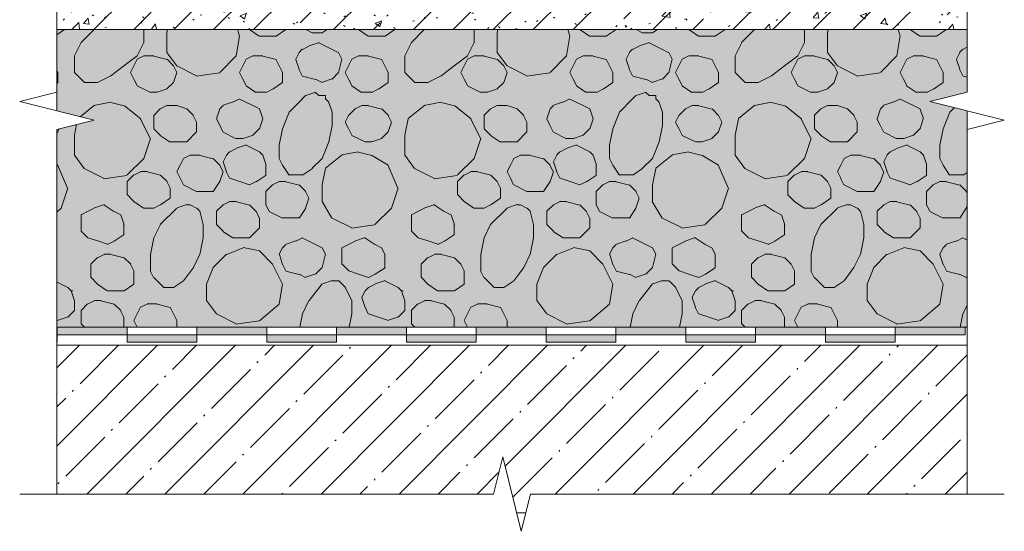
# Model space of a CAD drawing. Header units: millimetres. Extents: x -4558 to 63605, y -10605 to 130388.
# Tile 8 of 66: x 61267 to 61532, y 3262 to 3400. Entities that reach past the tile are written whole.
import ezdxf

# ---------------------------------------------------------------- set-up
doc = ezdxf.new("R2010")
doc.units = ezdxf.units.MM
doc.layers.add('A-DETL', color=7, linetype='Continuous', lineweight=25)
doc.layers.add('A-DETL-GENF', color=7, linetype='Continuous', lineweight=13)

# ---------------------------------------------------------------- blocks, each defined once
blk = doc.blocks.new('Линия разрыва - М 1_5-5804762-Пол_Тип 11')
at = {"layer": 'A-DETL-GENF', "lineweight": 5}
for p, q in [((1041.34, 3467.55), (1041.34, 3475.05)), ((1041.34, 3467.55), (1041.34, 3380.05)), ((1041.34, 3380.05), (1031.34, 3377.55)), ((1031.34, 3377.55), (1051.34, 3372.55)), ((1051.34, 3372.55), (1041.34, 3370.05)), ((1041.34, 3370.05), (1041.34, 3282.55)), ((1041.34, 3282.55), (1041.34, 3275.05))]:
    blk.add_line(p, q, dxfattribs=at)
blk = doc.blocks.new('Линия разрыва - М 1_5-5803947-Пол_Тип 11')
at = {"layer": 'A-DETL-GENF', "lineweight": 5}
for p, q in [((916.34, 3282.05), (913.84, 3272.05)), ((921.34, 3262.05), (916.34, 3282.05)), ((793.84, 3272.05), (786.34, 3272.05)), ((913.84, 3272.05), (793.84, 3272.05)), ((923.84, 3272.05), (921.34, 3262.05)), ((1043.84, 3272.05), (923.84, 3272.05)), ((1043.84, 3272.05), (1051.34, 3272.05))]:
    blk.add_line(p, q, dxfattribs=at)

msp = doc.modelspace()

# ---------------------------------------------------------------- hatches: boundary and pattern name
at = {"layer": 'A-DETL-GENF', "lineweight": 5}
h = msp.add_hatch(dxfattribs=at)
h.set_pattern_fill('FP_9', color=256, style=0, pattern_type=2)
h.set_pattern_definition([(45, (60481.011, 0), (-10.74944, 10.74944), [15.202, -2.534, 0.507, -2.534]), (45, (60481.011, 10.743), (-10.74944, 10.74944), []), (50, (60481.011, 0), (18.17249, -1.59005), [1.9, -20.903]), (355, (60481.011, 0), (-3.51537, 19.05791), [1.52, -16.722]), (100.451, (60482.525, -0.132), (14.65764, 17.4676), [1.615, -17.764]), (46.184, (60481.011, 5.067), (27.04027, -4.19391), [2.85, -31.354]), (96.636, (60483.264, 4.718), (23.6805, 24.6809), [2.422, -26.647]), (351.184, (60481.01, 5.067), (23.68146, 24.68113), [2.28, -25.083]), (21, (60483.545, 3.8), (15.123144, -10.20089), [1.9, -20.903]), (326, (60483.545, 3.8), (6.16484, 18.37271), [1.52, -16.722]), (71.451, (60484.805, 2.95), (21.28832, 8.17134), [1.615, -17.764]), (37.5, (60481.011, 0), (0.308063, 8.434498), [0.478, -16.042, 0.478, -16.498, -16.785]), (37.5, (60481.011, 0), (0.308063, 8.434498), [-33.495, 0.478, -16.308]), (7.5, (60481.011, 0), (6.665607, 9.993532), [0.478, -9.201, 0.478, -15.662, -6.397]), (7.5, (60481.011, 0), (6.665607, 9.993532), [-25.818, 0.478, -5.92]), (327.5, (60475.361, 0), (13.525065, -0.571517), [0.478, -5.856, 0.478, -19.285, -26.223]), (327.5, (60475.361, 0), (13.525065, -0.571517), [-26.097, 0.478, -25.746]), (317.5, (60472.827, 0), (14.7753, 2.536293), [0.478, -7.757, 0.478, -12.647, -18.622]), (317.5, (60472.827, 0), (14.7753, 2.536293), [-21.359, 0.478, -18.145])])
h.paths.add_polyline_path([(61277.354078, 3396.901121), (61522.354078, 3396.901121), (61522.354078, 3446.901121), (61277.354078, 3446.901121), (61277.354078, 3421.485366)])
h.paths.add_polyline_path([(61308.08202, 3420.855374), (61307.407565, 3421.036093), (61306.91383, 3421.529828), (61306.733111, 3422.204283), (61306.91383, 3422.878737), (61307.407565, 3423.372473), (61308.08202, 3423.553192), (61308.756475, 3423.372473), (61309.343483, 3422.653555), (61309.430929, 3422.204283), (61309.25021, 3421.529828), (61308.756475, 3421.036093)])
h.paths.add_polyline_path([(61507.670569, 3421.304646), (61506.996114, 3421.485366), (61506.502379, 3421.979101), (61506.32166, 3422.653555), (61506.502379, 3423.32801), (61506.996114, 3423.821745), (61507.670569, 3424.002465), (61508.345024, 3423.821745), (61508.838759, 3423.32801), (61509.019478, 3422.653555), (61508.838759, 3421.979101), (61508.345024, 3421.485366)])
h.paths.add_polyline_path([(61432.670569, 3421.304646), (61431.996114, 3421.485366), (61431.502379, 3421.979101), (61431.32166, 3422.653555), (61431.502379, 3423.32801), (61431.996114, 3423.821745), (61432.670569, 3424.002465), (61433.345024, 3423.821745), (61433.838759, 3423.32801), (61434.019478, 3422.653555), (61433.838759, 3421.979101), (61433.345024, 3421.485366)])
h.paths.add_polyline_path([(61382.670569, 3421.304646), (61381.996114, 3421.485366), (61381.502379, 3421.979101), (61381.32166, 3422.653555), (61381.502379, 3423.32801), (61381.996114, 3423.821745), (61382.670569, 3424.002465), (61383.345024, 3423.821745), (61383.838759, 3423.32801), (61384.019478, 3422.653555), (61383.838759, 3421.979101), (61383.345024, 3421.485366)])
h.paths.add_polyline_path([(61357.670569, 3421.304646), (61356.996114, 3421.485366), (61356.502379, 3421.979101), (61356.32166, 3422.653555), (61356.502379, 3423.32801), (61356.996114, 3423.821745), (61357.670569, 3424.002465), (61358.345024, 3423.821745), (61358.838759, 3423.32801), (61359.019478, 3422.653555), (61358.838759, 3421.979101), (61358.345024, 3421.485366)])
h.paths.add_polyline_path([(61457.670569, 3421.304646), (61456.996114, 3421.485366), (61456.502379, 3421.979101), (61456.32166, 3422.653555), (61456.502379, 3423.32801), (61456.996114, 3423.821745), (61457.670569, 3424.002465), (61458.345024, 3423.821745), (61458.838759, 3423.32801), (61459.019478, 3422.653555), (61458.838759, 3421.979101), (61458.345024, 3421.485366)])
h.paths.add_polyline_path([(61282.670569, 3421.304646), (61281.996114, 3421.485366), (61281.502379, 3421.979101), (61281.32166, 3422.653555), (61281.502379, 3423.32801), (61281.996114, 3423.821745), (61282.670569, 3424.002465), (61283.345024, 3423.821745), (61283.838759, 3423.32801), (61284.019478, 3422.653555), (61283.838759, 3421.979101), (61283.345024, 3421.485366)])
h.paths.add_polyline_path([(61482.670569, 3421.304646), (61481.996114, 3421.485366), (61481.502379, 3421.979101), (61481.32166, 3422.653555), (61481.502379, 3423.32801), (61481.996114, 3423.821745), (61482.670569, 3424.002465), (61483.345024, 3423.821745), (61483.838759, 3423.32801), (61484.019478, 3422.653555), (61483.838759, 3421.979101), (61483.345024, 3421.485366)])
h.paths.add_polyline_path([(61332.670569, 3421.304646), (61331.996114, 3421.485366), (61331.502379, 3421.979101), (61331.32166, 3422.653555), (61331.502379, 3423.32801), (61331.996114, 3423.821745), (61332.670569, 3424.002465), (61333.345024, 3423.821745), (61333.838759, 3423.32801), (61334.019478, 3422.653555), (61333.838759, 3421.979101), (61333.345024, 3421.485366)])
h.paths.add_polyline_path([(61407.670569, 3421.304646), (61406.996114, 3421.485366), (61406.502379, 3421.979101), (61406.32166, 3422.653555), (61406.502379, 3423.32801), (61406.996114, 3423.821745), (61407.670569, 3424.002465), (61408.345024, 3423.821745), (61408.838759, 3423.32801), (61409.019478, 3422.653555), (61408.838759, 3421.979101), (61408.345024, 3421.485366)])
h = msp.add_hatch(dxfattribs=at)
h.set_pattern_fill('FP_8', color=256, style=0, pattern_type=2)
h.set_pattern_definition([(0, (60481.0112, 0), (8.128, 2.032), [0.335, -5.761, 0.335, -5.761, -32.512]), (0, (60481.0112, 0), (8.128, 2.032), [-12.192, 0.335, -11.857, 0.335, -5.761, -14.224]), (0, (60481.0112, 0), (8.128, 2.032), [-30.48, 0.335, -3.729, 0.335, -9.825]), (120, (60484.0592, 1.016), (-5.8237636, 6.0230545), [0.335, -5.761, 0.335, -5.761, -32.512]), (120, (60484.0592, 1.016), (-5.8237636, 6.0230545), [-12.192, 0.335, -11.857, 0.335, -5.761, -14.224]), (120, (60484.0592, 1.016), (-5.8237636, 6.0230545), [-30.48, 0.335, -3.729, 0.335, -9.825]), (240, (60485.0752, 5.08), (-2.3042364, -8.0550545), [0.335, -5.761, 0.335, -5.761, -32.512]), (240, (60485.0752, 5.08), (-2.3042364, -8.0550545), [-12.192, 0.335, -11.857, 0.335, -5.761, -14.224]), (240, (60485.0752, 5.08), (-2.3042364, -8.0550545), [-30.48, 0.335, -3.729, 0.335, -9.825])])
h.paths.add_polyline_path([(61503.005157, 3316.901121), (61522.354078, 3316.901121), (61522.354078, 3375.054646), (61512.354078, 3377.554646), (61522.354078, 3380.054646), (61522.354078, 3396.901121), (61277.354078, 3396.901121), (61277.437935, 3375.033682), (61287.354078, 3372.554646), (61277.354078, 3370.054646), (61277.437935, 3316.901121), (61484.207888, 3316.901121)])
h = msp.add_hatch(dxfattribs=at)
h.set_pattern_fill('FP_11', color=256, style=0, pattern_type=2)
h.set_pattern_definition([(8.13, (60489.901, 67.564), (533.399795, 88.898633), [6.286, -622.332]), (45, (60496.124, 68.45), (0, 88.9003), [6.286, -119.437]), (71.565, (60500.57, 72.898), (-0.00024, 88.90016), [5.623, -275.504]), (116.565, (60502.347, 78.232), (-88.8997, 88.90033), [5.964, -192.823]), (141.34, (60499.68, 83.566), (-355.59911, 266.701), [5.692, -563.545]), (165.964, (60495.235, 87.122), (-88.90022, 0.00011), [3.665, -362.879]), (191.31, (60491.68, 88.011), (-355.59963, -88.90065), [4.533, -448.77]), (218.66, (60487.234, 87.122), (-88.8999, -88.90065), [5.692, -563.545]), (258.69, (60482.79, 83.566), (9e-05, -88.900425), [4.533, -448.77]), (270, (60481.9, 79.12), (88.9, -88.9), [5.334, -83.566]), (306.87, (60481.9, 73.787), (88.90016, -88.89984), [4.445, -440.055]), (333.435, (60484.567, 70.23), (88.90025, -0.00037), [5.964, -192.823]), (333.435, (60551.242, 56.896), (88.90025, -0.00037), [5.964, -192.823]), (300.964, (60548.575, 61.341), (177.80109, -266.69961), [5.184, -513.188]), (270, (60548.575, 65.79), (88.9, -88.9), [4.445, -84.455]), (258.69, (60549.464, 70.231), (9e-05, -88.900425), [4.533, -448.77]), (218.66, (60553.909, 73.787), (-88.8999, -88.90065), [5.692, -563.545]), (191.31, (60558.354, 74.676), (-355.59963, -88.90065), [4.533, -448.77]), (8.13, (60556.576, 54.229), (533.399795, 88.898633), [6.286, -622.332]), (165.964, (60561.91, 73.787), (-88.90022, 0.00011), [3.665, -362.879]), (149.036, (60566.355, 71.12), (-177.79958, 88.90099), [5.184, -513.188]), (113.199, (60569.022, 64.897), (-88.900978, 177.79904), [6.77, -670.272]), (71.565, (60567.244, 59.563), (-0.00024, 88.90016), [5.623, -275.504]), (45, (60562.8, 55.12), (0, 88.9003), [6.286, -119.437]), (333.435, (60520.127, 31.115), (88.90025, -0.00037), [5.964, -192.823]), (306.87, (60517.46, 34.671), (88.90016, -88.89984), [4.445, -440.055]), (270, (60517.46, 39.12), (88.9, -88.9), [4.445, -84.455]), (248.199, (60519.238, 43.561), (-88.89825, -266.70018), [4.787, -473.954]), (225, (60522.794, 47.12), (7e-15, -88.9003), [5.029, -120.695]), (201.801, (60527.239, 48.895), (-177.80095, -88.898515), [4.787, -473.954]), (8.13, (60525.461, 28.448), (533.399795, 88.898633), [6.286, -622.332]), (168.69, (60531.684, 48.006), (-88.900425, -9e-05), [4.533, -448.77]), (135, (60535.24, 44.45), (-88.9003, 7e-15), [5.029, -120.695]), (116.565, (60537.907, 39.116), (-88.8997, 88.90033), [5.964, -192.823]), (80.538, (60537.018, 33.782), (-0.0005, 88.899574), [5.408, -535.35]), (39.806, (60531.684, 29.337), (88.899437, 88.90013), [6.943, -687.388]), (333.435, (60509.46, 8.89), (88.90025, -0.00037), [5.964, -192.823]), (306.87, (60506.792, 12.446), (88.90016, -88.89984), [4.445, -440.055]), (270, (60506.79, 17.78), (88.9, -88.9), [5.334, -83.566]), (258.69, (60507.681, 22.225), (9e-05, -88.900425), [4.533, -448.77]), (218.66, (60512.126, 25.781), (-88.8999, -88.90065), [5.692, -563.545]), (191.31, (60516.571, 26.67), (-355.59963, -88.90065), [4.533, -448.77]), (8.13, (60514.793, 6.223), (533.399795, 88.898633), [6.286, -622.332]), (165.964, (60520.127, 25.78), (-88.90022, 0.00011), [3.665, -362.879]), (141.34, (60524.572, 22.225), (-355.59911, 266.701), [5.692, -563.545]), (108.435, (60526.35, 16.89), (-88.90064, 177.80025), [5.623, -275.504]), (80.538, (60525.461, 11.557), (-0.0005, 88.899574), [5.408, -535.35]), (45, (60521.016, 7.11), (0, 88.9003), [6.286, -119.437]), (45, (60503.236, 84.455), (0, 88.9003), [2.514, -123.209]), (26.565, (60505.014, 86.233), (88.90033, 88.8997), [1.988, -196.799]), (0, (60506.79, 87.12), (88.9, 88.9), [2.667, -86.233]), (341.565, (60509.46, 87.122), (88.90016, 0.00024), [2.811, -278.315]), (315, (60512.126, 86.23), (88.9003, 0), [2.514, -123.209]), (296.565, (60513.904, 84.455), (88.8997, -88.90033), [1.988, -196.799]), (270, (60514.79, 82.68), (88.9, -88.9), [2.667, -86.233]), (225, (60514.793, 80.01), (7e-15, -88.9003), [3.772, -121.952]), (180, (60510.35, 77.34), (-88.9, -88.9), [2.667, -86.233]), (146.31, (60507.68, 77.343), (-177.79955, 88.89993), [3.205, -317.328]), (135, (60505.014, 79.12), (-88.9003, 7e-15), [2.514, -123.209]), (90, (60503.24, 80.9), (-88.9, 88.9), [1.778, -87.122]), (90, (60503.24, 82.68), (-88.9, 88.9), [1.778, -87.122]), (0, (60510.35, 77.34), (88.9, 88.9), [1.778, -87.122]), (18.435, (60566.355, 29.337), (177.80025, 88.90064), [2.811, -278.315]), (116.565, (60561.02, 31.115), (-88.8997, 88.90033), [1.988, -196.799]), (161.565, (60563.688, 30.226), (-88.90016, -0.00024), [2.811, -278.315]), (161.565, (60566.355, 29.337), (-88.90016, -0.00024), [2.811, -278.315]), (225, (60569.91, 31.115), (7e-15, -88.9003), [1.257, -124.466]), (315, (60569.02, 38.23), (88.9003, 0), [1.257, -124.466]), (333.435, (60565.466, 40.005), (88.90025, -0.00037), [3.976, -194.811]), (18.435, (60562.8, 39.116), (177.80025, 88.90064), [2.811, -278.315]), (26.565, (60561.02, 38.227), (88.90033, 88.8997), [1.988, -196.799]), (45, (60560.13, 37.34), (0, 88.9003), [1.257, -124.466]), (63.435, (60559.243, 35.56), (0.00037, 88.90025), [1.988, -196.799]), (108.435, (60560.132, 32.893), (-88.90064, 177.80025), [2.811, -278.315]), (116.565, (60521.016, 81.788), (-88.8997, 88.90033), [1.988, -196.799]), (71.565, (60520.127, 83.566), (-0.00024, 88.90016), [2.811, -278.315]), (45, (60521.016, 86.23), (0, 88.9003), [1.257, -124.466]), (18.435, (60521.905, 87.122), (177.80025, 88.90064), [2.811, -278.315]), (26.565, (60524.572, 88.01), (88.90033, 88.8997), [1.988, -196.799]), (333.435, (60526.35, 88.9), (88.90025, -0.00037), [3.976, -194.811]), (333.435, (60529.906, 87.122), (88.90025, -0.00037), [1.988, -196.799]), (288.435, (60531.684, 86.233), (88.90064, -177.80025), [2.811, -278.315]), (251.565, (60532.573, 83.566), (0.00024, -88.90016), [2.811, -278.315]), (225, (60531.684, 80.9), (7e-15, -88.9003), [2.514, -123.209]), (180, (60527.24, 78.23), (-88.9, -88.9), [1.778, -87.122]), (153.435, (60525.46, 78.232), (-88.90025, 0.00037), [3.976, -194.811]), (116.565, (60521.905, 80.01), (-88.8997, 88.90033), [1.988, -196.799]), (18.435, (60527.24, 78.232), (177.80025, 88.90064), [2.811, -278.315]), (108.435, (60522.794, 69.342), (-88.90064, 177.80025), [2.811, -278.315]), (63.435, (60521.905, 72.01), (0.00037, 88.90025), [1.988, -196.799]), (45, (60522.794, 73.79), (0, 88.9003), [1.257, -124.466]), (26.565, (60523.683, 74.676), (88.90033, 88.8997), [1.988, -196.799]), (18.435, (60525.46, 75.565), (177.80025, 88.90064), [2.811, -278.315]), (333.435, (60528.13, 76.454), (88.90025, -0.00037), [3.976, -194.811]), (315, (60531.684, 74.676), (88.9003, 0), [1.257, -124.466]), (288.435, (60532.573, 73.787), (88.90064, -177.80025), [2.811, -278.315]), (270, (60533.46, 71.12), (88.9, -88.9), [2.667, -86.233]), (213.69, (60533.462, 68.453), (-88.90024, -88.89948), [3.205, -317.328]), (161.565, (60529.017, 65.786), (-88.90016, -0.00024), [2.811, -278.315]), (161.565, (60526.35, 66.675), (-88.90016, -0.00024), [2.811, -278.315]), (116.565, (60523.683, 67.564), (-88.8997, 88.90033), [1.988, -196.799]), (26.565, (60529.017, 65.786), (88.90033, 88.8997), [1.988, -196.799]), (90, (60533.46, 60.45), (-88.9, 88.9), [1.778, -87.122]), (90, (60533.46, 62.23), (-88.9, 88.9), [1.778, -87.122]), (45, (60533.46, 64.01), (0, 88.9003), [2.514, -123.209]), (26.565, (60535.24, 65.786), (88.90033, 88.8997), [1.988, -196.799]), (0, (60537.02, 66.675), (88.9, 88.9), [1.778, -87.122]), (345.964, (60538.796, 66.675), (88.90022, -0.00011), [3.665, -362.879]), (315, (60542.35, 65.786), (88.9003, 0), [2.514, -123.209]), (296.565, (60544.13, 64.008), (88.8997, -88.90033), [1.988, -196.799]), (251.565, (60545.02, 62.23), (0.00024, -88.90016), [2.811, -278.315]), (236.31, (60544.13, 59.563), (-88.89993, -177.79955), [3.205, -317.328]), (180, (60539.685, 56.9), (-88.9, -88.9), [1.778, -87.122]), (153.435, (60537.907, 56.896), (-88.90025, 0.00037), [3.976, -194.811]), (116.565, (60534.35, 58.674), (-88.8997, 88.90033), [1.988, -196.799]), (0, (60539.685, 56.9), (88.9, 88.9), [2.667, -86.233]), (108.435, (60537.907, 44.45), (-88.90064, 177.80025), [2.811, -278.315]), (63.435, (60537.02, 47.117), (0.00037, 88.90025), [1.988, -196.799]), (45, (60537.91, 48.895), (0, 88.9003), [1.257, -124.466]), (18.435, (60538.796, 49.784), (177.80025, 88.90064), [2.811, -278.315]), (26.565, (60541.463, 50.673), (88.90033, 88.8997), [1.988, -196.799]), (333.435, (60543.24, 51.562), (88.90025, -0.00037), [3.976, -194.811]), (333.435, (60546.797, 49.784), (88.90025, -0.00037), [1.988, -196.799]), (296.565, (60548.575, 48.895), (88.8997, -88.90033), [1.988, -196.799]), (255.964, (60549.464, 47.117), (-0.00011, -88.90022), [3.665, -362.879]), (225, (60548.575, 43.56), (7e-15, -88.9003), [2.514, -123.209]), (153.435, (60544.13, 40.894), (-88.90025, 0.00037), [1.988, -196.799]), (165.964, (60542.352, 41.783), (-88.90022, 0.00011), [3.665, -362.879]), (116.565, (60538.796, 42.672), (-88.8997, 88.90033), [1.988, -196.799]), (18.435, (60544.13, 40.894), (177.80025, 88.90064), [2.811, -278.315]), (90, (60553.91, 44.45), (-88.9, 88.9), [2.667, -86.233]), (90, (60553.91, 47.12), (-88.9, 88.9), [1.778, -87.122]), (26.565, (60553.91, 48.895), (88.90033, 88.8997), [1.988, -196.799]), (26.565, (60555.687, 49.784), (88.90033, 88.8997), [1.988, -196.799]), (18.435, (60557.465, 50.673), (177.80025, 88.90064), [2.811, -278.315]), (326.31, (60560.132, 51.562), (177.79955, -88.89993), [3.205, -317.328]), (333.435, (60562.8, 49.784), (88.90025, -0.00037), [1.988, -196.799]), (296.565, (60564.577, 48.895), (88.8997, -88.90033), [1.988, -196.799]), (270, (60565.47, 47.12), (88.9, -88.9), [3.556, -85.344]), (213.69, (60565.466, 43.56), (-88.90024, -88.89948), [3.205, -317.328]), (161.565, (60561.02, 40.894), (-88.90016, -0.00024), [2.811, -278.315]), (161.565, (60558.354, 41.783), (-88.90016, -0.00024), [2.811, -278.315]), (135, (60555.69, 42.67), (-88.9003, 7e-15), [2.514, -123.209]), (26.565, (60561.02, 40.894), (88.90033, 88.8997), [1.988, -196.799]), (116.565, (60555.687, 80.9), (-88.8997, 88.90033), [1.988, -196.799]), (63.435, (60554.8, 82.677), (0.00037, 88.90025), [1.988, -196.799]), (45, (60555.69, 84.455), (0, 88.9003), [2.514, -123.209]), (26.565, (60557.465, 86.233), (88.90033, 88.8997), [1.988, -196.799]), (0, (60559.24, 87.12), (88.9, 88.9), [1.778, -87.122]), (345.964, (60561.021, 87.122), (88.90022, -0.00011), [3.665, -362.879]), (315, (60564.58, 86.23), (88.9003, 0), [2.514, -123.209]), (296.565, (60566.355, 84.455), (88.8997, -88.90033), [1.988, -196.799]), (251.565, (60567.244, 82.677), (0.00024, -88.90016), [2.811, -278.315]), (225, (60566.355, 80.01), (7e-15, -88.9003), [2.514, -123.209]), (180, (60561.91, 77.34), (-88.9, -88.9), [1.778, -87.122]), (153.435, (60560.132, 77.343), (-88.90025, 0.00037), [3.976, -194.811]), (116.565, (60556.576, 79.12), (-88.8997, 88.90033), [1.988, -196.799]), (18.435, (60561.91, 77.343), (177.80025, 88.90064), [2.811, -278.315]), (116.565, (60510.35, 67.564), (-88.8997, 88.90033), [1.988, -196.799]), (63.435, (60509.46, 69.342), (0.00037, 88.90025), [1.988, -196.799]), (63.435, (60510.35, 71.12), (0.00037, 88.90025), [1.988, -196.799]), (26.565, (60511.237, 72.898), (88.90033, 88.8997), [1.988, -196.799]), (0, (60513.015, 73.79), (88.9, 88.9), [2.667, -86.233]), (345.964, (60515.682, 73.787), (88.90022, -0.00011), [3.665, -362.879]), (315, (60519.24, 72.9), (88.9003, 0), [2.514, -123.209]), (296.565, (60521.016, 71.12), (88.8997, -88.90033), [1.988, -196.799]), (251.565, (60521.905, 69.342), (0.00024, -88.90016), [2.811, -278.315]), (236.31, (60521.016, 66.675), (-88.89993, -177.79955), [3.205, -317.328]), (180, (60516.57, 64.01), (-88.9, -88.9), [1.778, -87.122]), (153.435, (60514.793, 64.008), (-88.90025, 0.00037), [3.976, -194.811]), (116.565, (60511.237, 65.786), (-88.8997, 88.90033), [1.988, -196.799]), (0, (60516.57, 64.01), (88.9, 88.9), [2.667, -86.233]), (90, (60520.13, 55.12), (-88.9, 88.9), [1.778, -87.122]), (90, (60520.13, 56.9), (-88.9, 88.9), [1.778, -87.122]), (45, (60520.13, 58.674), (0, 88.9003), [2.514, -123.209]), (26.565, (60521.905, 60.452), (88.90033, 88.8997), [1.988, -196.799]), (0, (60523.68, 61.34), (88.9, 88.9), [1.778, -87.122]), (345.964, (60525.461, 61.34), (88.90022, -0.00011), [3.665, -362.879]), (315, (60529.02, 60.45), (88.9003, 0), [2.514, -123.209]), (296.565, (60530.795, 58.674), (88.8997, -88.90033), [1.988, -196.799]), (270, (60531.68, 56.9), (88.9, -88.9), [2.667, -86.233]), (225, (60531.684, 54.23), (7e-15, -88.9003), [3.772, -121.952]), (180, (60527.24, 51.56), (-88.9, -88.9), [2.667, -86.233]), (146.31, (60524.572, 51.562), (-177.79955, 88.89993), [3.205, -317.328]), (135, (60521.905, 53.34), (-88.9003, 7e-15), [2.514, -123.209]), (0, (60527.24, 51.56), (88.9, 88.9), [1.778, -87.122]), (90, (60496.12, 63.12), (-88.9, 88.9), [1.778, -87.122]), (90, (60496.12, 64.9), (-88.9, 88.9), [1.778, -87.122]), (45, (60496.124, 66.675), (0, 88.9003), [2.514, -123.209]), (26.565, (60497.902, 68.453), (88.90033, 88.8997), [1.988, -196.799]), (0, (60499.68, 69.34), (88.9, 88.9), [1.778, -87.122]), (345.964, (60501.458, 69.342), (88.90022, -0.00011), [3.665, -362.879]), (315, (60505.014, 68.45), (88.9003, 0), [2.514, -123.209]), (296.565, (60506.792, 66.675), (88.8997, -88.90033), [1.988, -196.799]), (270, (60507.68, 64.9), (88.9, -88.9), [2.667, -86.233]), (213.69, (60507.68, 62.23), (-88.90024, -88.89948), [3.205, -317.328]), (180, (60503.24, 59.56), (-88.9, -88.9), [2.667, -86.233]), (146.31, (60500.57, 59.563), (-177.79955, 88.89993), [3.205, -317.328]), (135, (60497.9, 61.34), (-88.9003, 7e-15), [2.514, -123.209]), (26.565, (60503.236, 59.563), (88.90033, 88.8997), [1.988, -196.799]), (90, (60483.68, 53.34), (-88.9, 88.9), [2.667, -86.233]), (90, (60483.68, 56.01), (-88.9, 88.9), [1.778, -87.122]), (26.565, (60483.68, 57.785), (88.90033, 88.8997), [1.988, -196.799]), (26.565, (60485.456, 58.674), (88.90033, 88.8997), [1.988, -196.799]), (18.435, (60487.234, 59.563), (177.80025, 88.90064), [2.811, -278.315]), (326.31, (60489.9, 60.452), (177.79955, -88.89993), [3.205, -317.328]), (333.435, (60492.57, 58.674), (88.90025, -0.00037), [1.988, -196.799]), (288.435, (60494.346, 57.785), (88.90064, -177.80025), [2.811, -278.315]), (270, (60495.235, 55.12), (88.9, -88.9), [2.667, -86.233]), (213.69, (60495.235, 52.45), (-88.90024, -88.89948), [3.205, -317.328]), (161.565, (60490.79, 49.784), (-88.90016, -0.00024), [2.811, -278.315]), (161.565, (60488.123, 50.673), (-88.90016, -0.00024), [2.811, -278.315]), (135, (60485.456, 51.56), (-88.9003, 7e-15), [2.514, -123.209]), (26.565, (60490.79, 49.784), (88.90033, 88.8997), [1.988, -196.799]), (90, (60486.345, 40.89), (-88.9, 88.9), [1.778, -87.122]), (90, (60486.345, 42.67), (-88.9, 88.9), [1.778, -87.122]), (45, (60486.345, 44.45), (0, 88.9003), [2.514, -123.209]), (26.565, (60488.123, 46.228), (88.90033, 88.8997), [1.988, -196.799]), (0, (60489.9, 47.12), (88.9, 88.9), [1.778, -87.122]), (345.964, (60491.68, 47.117), (88.90022, -0.00011), [3.665, -362.879]), (315, (60495.235, 46.23), (88.9003, 0), [2.514, -123.209]), (296.565, (60497.013, 44.45), (88.8997, -88.90033), [1.988, -196.799]), (270, (60497.9, 42.67), (88.9, -88.9), [3.556, -85.344]), (213.69, (60497.902, 39.116), (-88.90024, -88.89948), [3.205, -317.328]), (180, (60493.46, 37.34), (-88.9, -88.9), [2.667, -86.233]), (146.31, (60490.79, 37.338), (-177.79955, 88.89993), [3.205, -317.328]), (135, (60488.123, 39.116), (-88.9003, 7e-15), [2.514, -123.209]), (0, (60493.46, 37.34), (88.9, 88.9), [1.778, -87.122]), (90, (60483.68, 28.45), (-88.9, 88.9), [1.778, -87.122]), (90, (60483.68, 30.23), (-88.9, 88.9), [1.778, -87.122]), (45, (60483.68, 32.004), (0, 88.9003), [2.514, -123.209]), (26.565, (60485.456, 33.782), (88.90033, 88.8997), [1.988, -196.799]), (0, (60487.23, 34.67), (88.9, 88.9), [1.778, -87.122]), (345.964, (60489.012, 34.67), (88.90022, -0.00011), [3.665, -362.879]), (315, (60492.57, 33.78), (88.9003, 0), [2.514, -123.209]), (296.565, (60494.346, 32.004), (88.8997, -88.90033), [1.988, -196.799]), (270, (60495.235, 30.23), (88.9, -88.9), [2.667, -86.233]), (225, (60495.235, 27.56), (7e-15, -88.9003), [3.772, -121.952]), (180, (60490.79, 24.89), (-88.9, -88.9), [2.667, -86.233]), (146.31, (60488.123, 24.892), (-177.79955, 88.89993), [3.205, -317.328]), (135, (60485.456, 26.67), (-88.9003, 7e-15), [2.514, -123.209]), (0, (60490.79, 24.89), (88.9, 88.9), [1.778, -87.122]), (116.565, (60498.79, 27.56), (-88.8997, 88.90033), [1.988, -196.799]), (63.435, (60497.902, 29.337), (0.00037, 88.90025), [1.988, -196.799]), (63.435, (60498.79, 31.115), (0.00037, 88.90025), [1.988, -196.799]), (26.565, (60499.68, 32.893), (88.90033, 88.8997), [1.988, -196.799]), (0, (60501.46, 33.78), (88.9, 88.9), [2.667, -86.233]), (345.964, (60504.125, 33.782), (88.90022, -0.00011), [3.665, -362.879]), (296.565, (60507.68, 32.893), (88.8997, -88.90033), [1.988, -196.799]), (296.565, (60508.57, 31.115), (88.8997, -88.90033), [1.988, -196.799]), (270, (60509.46, 29.34), (88.9, -88.9), [2.667, -86.233]), (225, (60509.46, 26.67), (7e-15, -88.9003), [3.772, -121.952]), (180, (60505.01, 24), (-88.9, -88.9), [2.667, -86.233]), (146.31, (60502.347, 24.003), (-177.79955, 88.89993), [3.205, -317.328]), (116.565, (60499.68, 25.78), (-88.8997, 88.90033), [1.988, -196.799]), (0, (60505.01, 24), (88.9, 88.9), [1.778, -87.122]), (116.565, (60497.902, 5.334), (-88.89972, 88.90033), [1.988, -196.799]), (63.435, (60497.013, 7.112), (0.00037, 88.90025), [1.988, -196.799]), (63.435, (60497.902, 8.89), (0.00037, 88.90025), [1.988, -196.799]), (26.565, (60498.79, 10.668), (88.90033, 88.89972), [1.988, -196.799]), (0, (60500.57, 11.56), (88.9, 88.9), [2.667, -86.233]), (345.964, (60503.236, 11.557), (88.90022, -0.00011), [3.665, -362.879]), (315, (60506.79, 10.67), (88.9003, 0), [2.514, -123.209]), (296.565, (60508.57, 8.89), (88.89972, -88.90033), [1.988, -196.799]), (251.565, (60509.46, 7.112), (0.00024, -88.90016), [2.811, -278.315]), (225, (60508.57, 4.445), (7e-15, -88.9003), [2.514, -123.209]), (180, (60504.125, 1.78), (-88.9, -88.9), [1.778, -87.122]), (153.435, (60502.347, 1.778), (-88.90025, 0.00037), [3.976, -194.811]), (116.565, (60498.79, 3.556), (-88.89972, 88.90033), [1.988, -196.799]), (18.435, (60504.125, 1.778), (177.80025, 88.90064), [2.811, -278.315]), (116.565, (60527.24, 5.334), (-88.89972, 88.90033), [1.988, -196.799]), (63.435, (60526.35, 7.112), (0.00037, 88.90025), [1.988, -196.799]), (63.435, (60527.24, 8.89), (0.00037, 88.90025), [1.988, -196.799]), (26.565, (60528.13, 10.668), (88.90033, 88.8997), [1.988, -196.799]), (0, (60529.91, 11.56), (88.9, 88.9), [2.667, -86.233]), (345.964, (60532.573, 11.557), (88.90022, -0.00011), [3.665, -362.879]), (296.565, (60536.13, 10.668), (88.8997, -88.90033), [1.988, -196.799]), (296.565, (60537.02, 8.89), (88.8997, -88.90033), [1.988, -196.799]), (270, (60537.91, 7.11), (88.9, -88.9), [2.667, -86.233]), (213.69, (60537.907, 4.445), (-88.90024, -88.89948), [3.205, -317.328]), (180, (60533.46, 1.78), (-88.9, -88.9), [2.667, -86.233]), (146.31, (60530.795, 1.778), (-177.79955, 88.89993), [3.205, -317.328]), (116.565, (60528.13, 3.556), (-88.89972, 88.90033), [1.988, -196.799]), (26.565, (60533.462, 1.778), (88.90033, 88.89972), [1.988, -196.799]), (90, (60527.24, 20.45), (-88.9, 88.9), [1.778, -87.122]), (90, (60527.24, 22.225), (-88.9, 88.9), [1.778, -87.122]), (45, (60527.24, 24), (0, 88.9003), [2.514, -123.209]), (26.565, (60529.017, 25.78), (88.90033, 88.8997), [1.988, -196.799]), (0, (60530.795, 26.67), (88.9, 88.9), [2.667, -86.233]), (341.565, (60533.462, 26.67), (88.90016, 0.00024), [2.811, -278.315]), (315, (60536.13, 25.78), (88.9003, 0), [2.514, -123.209]), (296.565, (60537.907, 24.003), (88.8997, -88.90033), [1.988, -196.799]), (270, (60538.8, 22.225), (88.9, -88.9), [3.556, -85.344]), (213.69, (60538.796, 18.67), (-88.90024, -88.89948), [3.205, -317.328]), (180, (60534.35, 16.89), (-88.9, -88.9), [2.667, -86.233]), (146.31, (60531.684, 16.89), (-177.79955, 88.89993), [3.205, -317.328]), (135, (60529.02, 18.67), (-88.9003, 7e-15), [2.514, -123.209]), (0, (60534.35, 16.89), (88.9, 88.9), [1.778, -87.122]), (108.435, (60542.352, 8), (-88.90064, 177.80025), [2.811, -278.315]), (63.435, (60541.463, 10.668), (0.00037, 88.90025), [1.988, -196.799]), (45, (60542.35, 12.446), (0, 88.9003), [1.257, -124.466]), (26.565, (60543.24, 13.335), (88.90033, 88.8997), [1.988, -196.799]), (18.435, (60545.02, 14.224), (177.80025, 88.90064), [2.811, -278.315]), (333.435, (60547.686, 15.113), (88.90025, -0.00037), [3.976, -194.811]), (333.435, (60551.242, 13.335), (88.90025, -0.00037), [1.988, -196.799]), (296.565, (60553.02, 12.446), (88.8997, -88.90033), [1.988, -196.799]), (255.964, (60553.91, 10.668), (-0.00011, -88.90022), [3.665, -362.879]), (225, (60553.02, 7.11), (7e-15, -88.9003), [2.514, -123.209]), (153.435, (60548.575, 4.445), (-88.90025, 0.00037), [1.988, -196.799]), (165.964, (60546.797, 5.334), (-88.90022, 0.00011), [3.665, -362.879]), (116.565, (60543.24, 6.223), (-88.8997, 88.90033), [1.988, -196.799]), (18.435, (60548.575, 4.445), (177.80025, 88.90064), [2.811, -278.315]), (116.565, (60555.687, 5.334), (-88.8997, 88.90033), [1.988, -196.799]), (63.435, (60554.8, 7.112), (0.00037, 88.90025), [1.988, -196.799]), (63.435, (60555.687, 8.89), (0.00037, 88.90025), [1.988, -196.799]), (26.565, (60556.576, 10.668), (88.90033, 88.8997), [1.988, -196.799]), (0, (60558.35, 11.56), (88.9, 88.9), [2.667, -86.233]), (345.964, (60561.021, 11.557), (88.90022, -0.00011), [3.665, -362.879]), (296.565, (60564.577, 10.668), (88.8997, -88.90033), [1.988, -196.799]), (296.565, (60565.466, 8.89), (88.8997, -88.90033), [1.988, -196.799]), (270, (60566.355, 7.11), (88.9, -88.9), [2.667, -86.233]), (213.69, (60566.355, 4.445), (-88.90024, -88.89948), [3.205, -317.328]), (180, (60561.91, 1.78), (-88.9, -88.9), [2.667, -86.233]), (146.31, (60559.243, 1.778), (-177.79955, 88.89993), [3.205, -317.328]), (116.565, (60556.576, 3.556), (-88.8997, 88.90033), [1.988, -196.799]), (26.565, (60561.91, 1.778), (88.90033, 88.8997), [1.988, -196.799]), (116.565, (60557.465, 20.447), (-88.8997, 88.90033), [1.988, -196.799]), (63.435, (60556.576, 22.225), (0.00037, 88.90025), [1.988, -196.799]), (63.435, (60557.465, 24.003), (0.00037, 88.90025), [1.988, -196.799]), (26.565, (60558.354, 25.78), (88.90033, 88.8997), [1.988, -196.799]), (0, (60560.13, 26.67), (88.9, 88.9), [2.667, -86.233]), (345.964, (60562.8, 26.67), (88.90022, -0.00011), [3.665, -362.879]), (296.565, (60566.355, 25.78), (88.8997, -88.90033), [1.988, -196.799]), (296.565, (60567.244, 24.003), (88.8997, -88.90033), [1.988, -196.799]), (270, (60568.13, 22.225), (88.9, -88.9), [3.556, -85.344]), (213.69, (60568.133, 18.67), (-88.90024, -88.89948), [3.205, -317.328]), (180, (60563.69, 16.89), (-88.9, -88.9), [2.667, -86.233]), (146.31, (60561.02, 16.89), (-177.79955, 88.89993), [3.205, -317.328]), (116.565, (60558.354, 18.67), (-88.8997, 88.90033), [1.988, -196.799]), (0, (60563.69, 16.89), (88.9, 88.9), [1.778, -87.122]), (0, (60481.01, 37.34), (88.9, 88.9), [0.469, -88.431]), (288.435, (60481.01, 37.338), (88.90064, -177.80025), [2.811, -278.315]), (270, (60481.9, 34.67), (88.9, -88.9), [2.667, -86.233]), (225, (60481.9, 32.004), (7e-15, -88.9003), [1.257, -124.466]), (180, (60513.015, 60.45), (-88.9, -88.9), [0.889, -88.011]), (198.435, (60512.126, 60.452), (-177.80025, -88.90064), [2.811, -278.315]), (225, (60509.46, 59.56), (7e-15, -88.9003), [6.286, -119.437]), (243.435, (60505.014, 55.118), (-0.00037, -88.90025), [3.976, -194.811]), (258.69, (60503.236, 51.562), (9e-05, -88.900425), [4.533, -448.77]), (270, (60502.35, 47.12), (88.9, -88.9), [4.445, -84.455]), (296.565, (60502.347, 42.672), (88.8997, -88.90033), [1.988, -196.799]), (315, (60503.236, 40.894), (88.9003, 0), [2.514, -123.209]), (315, (60505.014, 39.116), (88.9003, 0), [1.257, -124.466]), (0, (60505.9, 38.23), (88.9, 88.9), [2.667, -86.233]), (33.69, (60508.57, 38.227), (88.90024, 88.89948), [3.205, -317.328]), (53.13, (60511.237, 40.005), (177.80048, 266.69968), [4.445, -440.055]), (63.435, (60513.904, 43.56), (0.00037, 88.90025), [3.976, -194.811]), (78.69, (60515.682, 47.117), (-9e-05, 88.900425), [4.533, -448.77]), (90, (60516.57, 51.56), (-88.9, 88.9), [3.556, -85.344]), (104.036, (60516.571, 55.118), (-88.89836, 266.70007), [3.665, -362.879]), (135, (60515.68, 58.674), (-88.9003, 7e-15), [1.257, -124.466]), (153.435, (60514.793, 59.563), (-88.90025, 0.00037), [1.988, -196.799]), (180, (60553.02, 40.005), (-88.9, -88.9), [1.778, -87.122]), (198.435, (60551.242, 40.005), (-177.80025, -88.90064), [2.811, -278.315]), (231.34, (60548.575, 39.116), (-266.701, -355.59911), [5.692, -563.545]), (243.435, (60545.02, 34.67), (-0.00037, -88.90025), [3.976, -194.811]), (258.69, (60543.241, 31.115), (9e-05, -88.900425), [4.533, -448.77]), (270, (60542.35, 26.67), (88.9, -88.9), [4.445, -84.455]), (270, (60542.35, 22.225), (88.9, -88.9), [1.778, -87.122]), (315, (60542.35, 20.45), (88.9003, 0), [2.514, -123.209]), (333.435, (60544.13, 18.67), (88.90025, -0.00037), [1.988, -196.799]), (0, (60545.91, 17.78), (88.9, 88.9), [2.667, -86.233]), (33.69, (60548.575, 17.78), (88.90024, 88.89948), [3.205, -317.328]), (53.13, (60551.242, 19.558), (177.80048, 266.69968), [4.445, -440.055]), (63.435, (60553.91, 23.114), (0.00037, 88.90025), [3.976, -194.811]), (78.69, (60555.687, 26.67), (-9e-05, 88.900425), [4.533, -448.77]), (90, (60556.58, 31.115), (-88.9, 88.9), [3.556, -85.344]), (116.565, (60556.576, 34.67), (-88.8997, 88.90033), [3.976, -194.811]), (135, (60554.8, 38.23), (-88.9003, 7e-15), [1.257, -124.466]), (135, (60553.91, 39.116), (-88.9003, 7e-15), [1.257, -124.466]), (225, (60543.24, 88.9), (7e-15, -88.9003), [5.029, -120.695]), (248.199, (60539.685, 85.344), (-88.89825, -266.70018), [4.787, -473.954]), (258.69, (60537.907, 80.899), (9e-05, -88.900425), [4.533, -448.77]), (270, (60537.02, 76.45), (88.9, -88.9), [3.556, -85.344]), (296.565, (60537.02, 72.898), (88.8997, -88.90033), [1.988, -196.799]), (303.69, (60537.907, 71.12), (88.89948, -88.90024), [3.205, -317.328]), (0, (60539.685, 68.45), (88.9, 88.9), [0.889, -88.011]), (0, (60540.57, 68.45), (88.9, 88.9), [2.667, -86.233]), (33.69, (60543.24, 68.453), (88.90024, 88.89948), [3.205, -317.328]), (45, (60545.91, 70.23), (0, 88.9003), [3.772, -121.952]), (68.199, (60548.575, 72.898), (88.89825, 266.70018), [4.787, -473.954]), (78.69, (60550.353, 77.343), (-9e-05, 88.900425), [4.533, -448.77]), (90, (60551.24, 81.79), (-88.9, 88.9), [3.556, -85.344]), (108.435, (60551.242, 85.344), (-88.90064, 177.80025), [2.811, -278.315]), (135, (60550.353, 88.01), (-88.9003, 7e-15), [1.257, -124.466]), (135, (60499.68, 21.336), (-88.9003, 7e-15), [1.257, -124.466]), (161.565, (60498.79, 22.225), (-88.90016, -0.00024), [2.811, -278.315]), (198.435, (60496.124, 23.114), (-177.80025, -88.90064), [5.623, -275.504]), (216.87, (60490.79, 21.336), (-88.89984, -88.90016), [4.445, -440.055]), (225, (60487.234, 18.67), (7e-15, -88.9003), [5.029, -120.695]), (243.435, (60483.68, 15.113), (-0.00037, -88.90025), [3.976, -194.811]), (270, (60481.9, 11.56), (88.9, -88.9), [1.778, -87.122]), (270, (60481.9, 9.78), (88.9, -88.9), [2.667, -86.233]), (315, (60481.9, 7.11), (88.9003, 0), [1.257, -124.466]), (315, (60482.79, 6.22), (88.9003, 0), [2.514, -123.209]), (0, (60484.57, 4.445), (88.9, 88.9), [3.556, -85.344]), (26.565, (60488.123, 4.445), (88.90033, 88.89972), [3.976, -194.811]), (36.87, (60491.68, 6.223), (88.89984, 88.90016), [4.445, -440.055]), (36.87, (60495.235, 8.89), (88.89984, 88.90016), [4.445, -440.055]), (63.435, (60498.79, 11.557), (0.00037, 88.90025), [3.976, -194.811]), (90, (60500.57, 15.11), (-88.9, 88.9), [3.556, -85.344]), (90, (60500.57, 18.67), (-88.9, 88.9), [1.778, -87.122]), (135, (60500.57, 20.45), (-88.9003, 7e-15), [1.257, -124.466]), (180, (60549.46, 0.89), (-88.9, -88.9), [1.778, -87.122]), (90, (60549.46, 0), (-88.9, 88.9), [0.889, -88.011]), (198.435, (60546.797, 1.778), (-177.80025, -88.90064), [2.811, -278.315]), (135, (60547.686, 0.89), (-88.9003, 7e-15), [1.257, -124.466]), (225, (60544.13, 0.89), (7e-15, -88.9003), [1.257, -124.466])])
h.paths.add_polyline_path([(61503.005157, 3316.901121), (61522.354078, 3316.901121), (61522.354078, 3375.054646), (61512.354078, 3377.554646), (61522.354078, 3380.054646), (61522.354078, 3396.901121), (61277.354078, 3396.901121), (61277.437935, 3375.033682), (61287.354078, 3372.554646), (61277.354078, 3370.054646), (61277.437935, 3316.901121), (61484.207888, 3316.901121)])
at = {"layer": 'A-DETL-GENF', "true_color": 0x808080}
h = msp.add_hatch(color=8, dxfattribs=at)
h.paths.add_polyline_path([(61404.432348, 3314.901121), (61409.018814, 3314.901121), (61409.018814, 3316.901121), (61390.221546, 3316.901121), (61390.221546, 3314.901121)])
h.paths.add_polyline_path([(61521.802425, 3314.901121), (61521.802425, 3316.901121), (61503.005157, 3316.901121), (61503.005157, 3314.901121)])
h.paths.add_polyline_path([(61296.235203, 3314.901121), (61296.235203, 3316.901121), (61277.437935, 3316.901121), (61277.437935, 3314.901121)])
h.paths.add_polyline_path([(61315.032472, 3314.901121), (61333.82974, 3314.901121), (61333.82974, 3316.901121), (61315.032472, 3316.901121)])
h.paths.add_polyline_path([(61484.207888, 3314.901121), (61484.207888, 3316.901121), (61465.41062, 3316.901121), (61465.41062, 3314.901121)])
h.paths.add_polyline_path([(61352.627009, 3314.901121), (61371.424277, 3314.901121), (61371.424277, 3316.901121), (61352.627009, 3316.901121)])
h.paths.add_polyline_path([(61446.613351, 3314.901121), (61446.613351, 3316.901121), (61427.816083, 3316.901121), (61427.816083, 3314.901121)])
h = msp.add_hatch(color=8, dxfattribs=at)
h.paths.add_polyline_path([(61409.018814, 3312.901121), (61427.816083, 3312.901121), (61427.816083, 3314.901121), (61409.018814, 3314.901121)])
h.paths.add_polyline_path([(61296.235203, 3312.901121), (61315.032472, 3312.901121), (61315.032472, 3314.901121), (61296.235203, 3314.901121)])
h.paths.add_polyline_path([(61503.005157, 3312.901121), (61503.005157, 3314.901121), (61484.207888, 3314.901121), (61484.207888, 3312.901121)])
h.paths.add_polyline_path([(61333.82974, 3312.901121), (61352.627009, 3312.901121), (61352.627009, 3314.901121), (61333.82974, 3314.901121)])
h.paths.add_polyline_path([(61465.41062, 3312.901121), (61465.41062, 3314.901121), (61446.613351, 3314.901121), (61446.613351, 3312.901121)])
h.paths.add_polyline_path([(61371.424277, 3312.901121), (61390.221546, 3312.901121), (61390.221546, 3314.901121), (61371.424277, 3314.901121)])
at = {"layer": 'A-DETL-GENF', "lineweight": 5}
h = msp.add_hatch(dxfattribs=at)
h.set_pattern_fill('FP_7', color=256, style=0, pattern_type=2)
h.set_pattern_definition([(45, (60481.011, 0), (-10.500536, 10.500536), [14.85, -2.475, 0.495, -2.475]), (45, (60481.011, 10.494), (-10.500536, 10.500536), [])])
h.paths.add_polyline_path([(61402.354078, 3267.054646), (61403.604078, 3267.054646), (61404.854078, 3272.054646), (61522.354078, 3272.054646), (61522.354078, 3312.054646), (61277.354078, 3312.054646), (61277.354078, 3272.054646), (61394.854078, 3272.054646), (61397.354078, 3282.054646), (61401.104078, 3267.054646)])

# ---------------------------------------------------------------- linework, layer by layer
at = {"layer": 'A-DETL', "lineweight": 5}
for p, q in [((61522.354078, 3396.901121), (61277.354078, 3396.901121)), ((61277.354078, 3380.054646), (61277.354078, 3375.054646)), ((61522.354078, 3370.054646), (61522.354078, 3375.054646)), ((61296.235203, 3316.901121), (61277.437935, 3316.901121)), ((61277.437935, 3316.901121), (61277.437935, 3314.901121)), ((61296.235203, 3316.901121), (61315.032472, 3316.901121)), ((61296.235203, 3314.901121), (61296.235203, 3316.901121)), ((61333.82974, 3316.901121), (61315.032472, 3316.901121)), ((61315.032472, 3316.901121), (61315.032472, 3314.901121)), ((61333.82974, 3316.901121), (61352.627009, 3316.901121)), ((61333.82974, 3314.901121), (61333.82974, 3316.901121)), ((61371.424277, 3316.901121), (61352.627009, 3316.901121)), ((61352.627009, 3316.901121), (61352.627009, 3314.901121)), ((61371.424277, 3316.901121), (61390.221546, 3316.901121)), ((61371.424277, 3314.901121), (61371.424277, 3316.901121)), ((61409.018814, 3316.901121), (61390.221546, 3316.901121)), ((61390.221546, 3316.901121), (61390.221546, 3314.901121)), ((61409.018814, 3316.901121), (61427.816083, 3316.901121)), ((61409.018814, 3314.901121), (61409.018814, 3316.901121)), ((61446.613351, 3316.901121), (61427.816083, 3316.901121)), ((61427.816083, 3316.901121), (61427.816083, 3314.901121)), ((61446.613351, 3316.901121), (61465.41062, 3316.901121)), ((61446.613351, 3314.901121), (61446.613351, 3316.901121)), ((61484.207888, 3316.901121), (61465.41062, 3316.901121)), ((61465.41062, 3316.901121), (61465.41062, 3314.901121)), ((61484.207888, 3316.901121), (61503.005157, 3316.901121)), ((61484.207888, 3314.901121), (61484.207888, 3316.901121)), ((61521.802425, 3316.901121), (61503.005157, 3316.901121)), ((61503.005157, 3316.901121), (61503.005157, 3314.901121)), ((61521.802425, 3316.901121), (61522.354078, 3316.901121)), ((61521.802425, 3314.901121), (61521.802425, 3316.901121)), ((61277.437935, 3314.901121), (61296.235203, 3314.901121)), ((61277.437935, 3312.901121), (61277.437935, 3314.901121)), ((61315.032472, 3314.901121), (61296.235203, 3314.901121)), ((61296.235203, 3314.901121), (61296.235203, 3312.901121)), ((61296.235203, 3312.901121), (61315.032472, 3312.901121)), ((61315.032472, 3314.901121), (61333.82974, 3314.901121)), ((61315.032472, 3312.901121), (61315.032472, 3314.901121)), ((61352.627009, 3314.901121), (61333.82974, 3314.901121)), ((61333.82974, 3314.901121), (61333.82974, 3312.901121)), ((61333.82974, 3312.901121), (61352.627009, 3312.901121)), ((61352.627009, 3314.901121), (61371.424277, 3314.901121)), ((61352.627009, 3312.901121), (61352.627009, 3314.901121)), ((61390.221546, 3314.901121), (61371.424277, 3314.901121)), ((61371.424277, 3314.901121), (61371.424277, 3312.901121)), ((61371.424277, 3312.901121), (61390.221546, 3312.901121)), ((61390.221546, 3314.901121), (61409.018814, 3314.901121)), ((61390.221546, 3312.901121), (61390.221546, 3314.901121)), ((61427.816083, 3314.901121), (61409.018814, 3314.901121)), ((61409.018814, 3314.901121), (61409.018814, 3312.901121)), ((61409.018814, 3312.901121), (61427.816083, 3312.901121)), ((61427.816083, 3314.901121), (61446.613351, 3314.901121)), ((61427.816083, 3312.901121), (61427.816083, 3314.901121)), ((61465.41062, 3314.901121), (61446.613351, 3314.901121)), ((61446.613351, 3314.901121), (61446.613351, 3312.901121)), ((61446.613351, 3312.901121), (61465.41062, 3312.901121)), ((61465.41062, 3314.901121), (61484.207888, 3314.901121)), ((61465.41062, 3312.901121), (61465.41062, 3314.901121)), ((61503.005157, 3314.901121), (61484.207888, 3314.901121)), ((61484.207888, 3314.901121), (61484.207888, 3312.901121)), ((61484.207888, 3312.901121), (61503.005157, 3312.901121)), ((61503.005157, 3314.901121), (61521.802425, 3314.901121)), ((61503.005157, 3312.901121), (61503.005157, 3314.901121)), ((61522.354078, 3312.054646), (61277.354078, 3312.054646)), ((61277.354078, 3282.554646), (61277.354078, 3272.054646)), ((61522.354078, 3272.054646), (61522.354078, 3282.554646)), ((61401.104078, 3267.054646), (61403.604078, 3267.054646))]:
    msp.add_line(p, q, dxfattribs=at)

# ---------------------------------------------------------------- block references
at = {"layer": 'A-DETL-GENF', "rotation": 180}
msp.add_blockref('Линия разрыва - М 1_5-5804762-Пол_Тип 11', (62318.696987, 6750.109292), dxfattribs=at)
at = {"layer": 'A-DETL-GENF'}
for name in ['Линия разрыва - М 1_5-5804762-Пол_Тип 11', 'Линия разрыва - М 1_5-5803947-Пол_Тип 11']:
    msp.add_blockref(name, (60481.011168, 0), dxfattribs=at)

doc.saveas('drawing.dxf')
